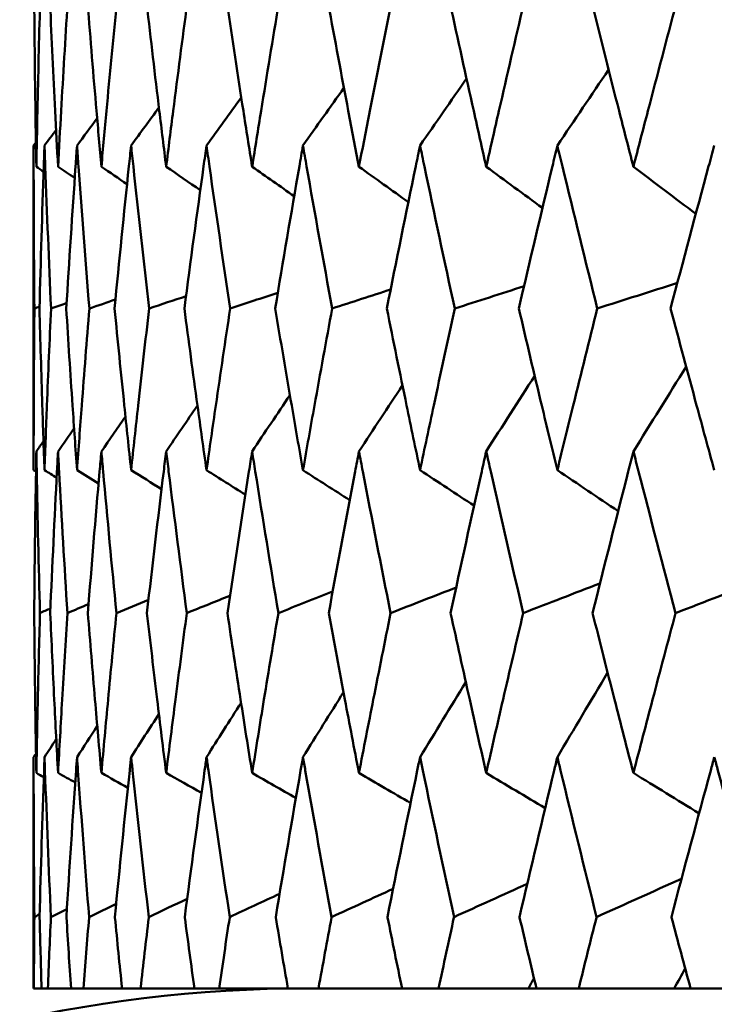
# Model space of a CAD drawing. Header units: millimetres. Extents: x 123 to 2417, y 726 to 3130.
# Tile 203 of 244: x 1405.99 to 1408.51, y 950.26 to 953.83. Entities that reach past the tile are written whole.
import ezdxf

# ---------------------------------------------------------------- set-up
doc = ezdxf.new("R2010")
doc.units = ezdxf.units.MM
doc.header["$LTSCALE"] = 12
doc.layers.add('Widoczne (ISO)', color=7, linetype='Continuous', lineweight=50)

msp = doc.modelspace()

# ---------------------------------------------------------------- linework, layer by layer
at = {"layer": 'Widoczne (ISO)'}
for p, q in [((1406.0385, 952.1962), (1406.0385, 953.376)), ((1406.0385, 950.3133), (1406.0385, 951.1536)), ((1406.0385, 950.3133), (1406.0393, 950.3133)), ((1406.0675, 950.3133), (1406.0393, 950.3133)), ((1406.0675, 950.3133), (1406.0901, 950.3133)), ((1406.1744, 950.3133), (1406.0901, 950.3133)), ((1406.1744, 950.3133), (1406.2196, 950.3133)), ((1406.3598, 950.3133), (1406.2196, 950.3133)), ((1406.3598, 950.3133), (1406.4274, 950.3133)), ((1406.6228, 950.3133), (1406.4274, 950.3133)), ((1406.6228, 950.3133), (1406.7125, 950.3133)), ((1406.9625, 950.3133), (1406.7125, 950.3133)), ((1406.9625, 950.3133), (1407.0739, 950.3133)), ((1407.3774, 950.3133), (1407.0739, 950.3133)), ((1407.3774, 950.3133), (1407.5101, 950.3133)), ((1407.8363, 950.3133), (1407.5101, 950.3133)), ((1407.866, 950.3133), (1407.8363, 950.3133)), ((1407.866, 950.3133), (1408.0195, 950.3133)), ((1408.3668, 950.3133), (1408.0195, 950.3133)), ((1408.4262, 950.3133), (1408.3668, 950.3133)), ((1408.4262, 950.3133), (1408.6, 950.3133))]:
    msp.add_line(p, q, dxfattribs=at)
msp.add_circle((1426.0385, 990.3133), 50, dxfattribs=at)
msp.add_arc((1407.0385, 945.3133), 5, 90, 144.4561, dxfattribs=at)
for points, knots in [([(1406.0407, 953.8912), (1406.0417, 953.7614), (1406.0432, 953.6317), (1406.0461, 953.4344), (1406.0472, 953.3667), (1406.0484, 953.299)], [0.01681985, 0.01681985, 0.01681985, 0.01681985, 0.06159108, 0.06159108, 0.08495433, 0.08495433, 0.08495433, 0.08495433]), ([(1406.0484, 953.299), (1406.0496, 953.3667), (1406.0509, 953.4343), (1406.0551, 953.6317), (1406.0583, 953.7614), (1406.0618, 953.8912)], [0.03825175, 0.03825175, 0.03825175, 0.03825175, 0.06160817, 0.06160817, 0.10638617, 0.10638617, 0.10638617, 0.10638617]), ([(1406.0984, 953.8912), (1406.1041, 953.7614), (1406.1102, 953.6317), (1406.1202, 953.4344), (1406.1237, 953.3667), (1406.1273, 953.299)], [0.01681985, 0.01681985, 0.01681985, 0.01681985, 0.06159108, 0.06159108, 0.08495433, 0.08495433, 0.08495433, 0.08495433]), ([(1406.1273, 953.299), (1406.1309, 953.3667), (1406.1347, 953.4343), (1406.1459, 953.6317), (1406.1537, 953.7614), (1406.1618, 953.8912)], [0.03825175, 0.03825175, 0.03825175, 0.03825175, 0.06160817, 0.06160817, 0.10638617, 0.10638617, 0.10638617, 0.10638617]), ([(1406.2349, 953.8912), (1406.2452, 953.7614), (1406.2559, 953.6317), (1406.2728, 953.4344), (1406.2787, 953.3667), (1406.2848, 953.299)], [0.01681985, 0.01681985, 0.01681985, 0.01681985, 0.06159108, 0.06159108, 0.08495433, 0.08495433, 0.08495433, 0.08495433]), ([(1406.2848, 953.299), (1406.2908, 953.3667), (1406.2969, 953.4343), (1406.3151, 953.6317), (1406.3275, 953.7614), (1406.3403, 953.8912)], [0.03825175, 0.03825175, 0.03825175, 0.03825175, 0.06160817, 0.06160817, 0.10638617, 0.10638617, 0.10638617, 0.10638617]), ([(1406.4495, 953.8912), (1406.4643, 953.7614), (1406.4796, 953.6317), (1406.5035, 953.4344), (1406.5118, 953.3667), (1406.5202, 953.299)], [0.01681985, 0.01681985, 0.01681985, 0.01681985, 0.06159108, 0.06159108, 0.08495433, 0.08495433, 0.08495433, 0.08495433]), ([(1406.5202, 953.299), (1406.5286, 953.3667), (1406.5371, 953.4343), (1406.5623, 953.6317), (1406.5792, 953.7614), (1406.5965, 953.8912)], [0.03825175, 0.03825175, 0.03825175, 0.03825175, 0.06160817, 0.06160817, 0.10638617, 0.10638617, 0.10638617, 0.10638617]), ([(1406.7414, 953.8912), (1406.7608, 953.7614), (1406.7805, 953.6317), (1406.8113, 953.4344), (1406.8219, 953.3667), (1406.8327, 953.299)], [0.01681985, 0.01681985, 0.01681985, 0.01681985, 0.06159108, 0.06159108, 0.08495433, 0.08495433, 0.08495433, 0.08495433]), ([(1406.8327, 953.299), (1406.8434, 953.3667), (1406.8543, 953.4343), (1406.8862, 953.6317), (1406.9076, 953.7614), (1406.9294, 953.8912)], [0.03825175, 0.03825175, 0.03825175, 0.03825175, 0.06160817, 0.06160817, 0.10638617, 0.10638617, 0.10638617, 0.10638617]), ([(1407.1094, 953.8912), (1407.1333, 953.7614), (1407.1575, 953.6317), (1407.1949, 953.4344), (1407.2079, 953.3667), (1407.2209, 953.299)], [0.01681985, 0.01681985, 0.01681985, 0.01681985, 0.06159108, 0.06159108, 0.08495433, 0.08495433, 0.08495433, 0.08495433]), ([(1407.2209, 953.299), (1407.234, 953.3667), (1407.2471, 953.4343), (1407.2858, 953.6317), (1407.3116, 953.7614), (1407.3377, 953.8912)], [0.03825175, 0.03825175, 0.03825175, 0.03825175, 0.06160817, 0.06160817, 0.10638617, 0.10638617, 0.10638617, 0.10638617]), ([(1407.5522, 953.8912), (1407.5804, 953.7614), (1407.6089, 953.6317), (1407.6529, 953.4344), (1407.6681, 953.3667), (1407.6834, 953.299)], [0.01681985, 0.01681985, 0.01681985, 0.01681985, 0.06159108, 0.06159108, 0.08495433, 0.08495433, 0.08495433, 0.08495433]), ([(1407.6834, 953.299), (1407.6987, 953.3667), (1407.7141, 953.4343), (1407.7594, 953.6317), (1407.7894, 953.7614), (1407.8199, 953.8912)], [0.03825175, 0.03825175, 0.03825175, 0.03825175, 0.06160817, 0.06160817, 0.10638617, 0.10638617, 0.10638617, 0.10638617]), ([(1408.0679, 953.8912), (1408.1003, 953.7614), (1408.1331, 953.6317), (1408.1835, 953.4344), (1408.2009, 953.3667), (1408.2184, 953.299)], [0.01681985, 0.01681985, 0.01681985, 0.01681985, 0.06159108, 0.06159108, 0.08495433, 0.08495433, 0.08495433, 0.08495433]), ([(1408.2184, 953.299), (1408.2359, 953.3667), (1408.2535, 953.4343), (1408.3051, 953.6317), (1408.3393, 953.7614), (1408.3739, 953.8912)], [0.03825175, 0.03825175, 0.03825175, 0.03825175, 0.06160817, 0.06160817, 0.10638617, 0.10638617, 0.10638617, 0.10638617]), ([(1406.0413, 952.7837), (1406.0397, 952.9559), (1406.0388, 953.1281), (1406.0385, 953.3255), (1406.0385, 953.3508), (1406.0385, 953.376)], [0.02530969, 0.02530969, 0.02530969, 0.02530969, 0.08465152, 0.08465152, 0.09334823, 0.09334823, 0.09334823, 0.09334823]), ([(1406.078, 953.376), (1406.0771, 953.3508), (1406.0762, 953.3257), (1406.0695, 953.1282), (1406.0643, 952.956), (1406.0598, 952.7837)], [0.07597559, 0.07597559, 0.07597559, 0.07597559, 0.08464777, 0.08464777, 0.14401425, 0.14401425, 0.14401425, 0.14401425]), ([(1406.1018, 952.7837), (1406.0941, 952.9559), (1406.0871, 953.1281), (1406.0798, 953.3255), (1406.0789, 953.3508), (1406.078, 953.376)], [0.02530969, 0.02530969, 0.02530969, 0.02530969, 0.08465152, 0.08465152, 0.09334823, 0.09334823, 0.09334823, 0.09334823]), ([(1406.1962, 953.376), (1406.1945, 953.3508), (1406.1927, 953.3257), (1406.1789, 953.1282), (1406.1676, 952.956), (1406.1571, 952.7837)], [0.07597559, 0.07597559, 0.07597559, 0.07597559, 0.08464777, 0.08464777, 0.14401425, 0.14401425, 0.14401425, 0.14401425]), ([(1406.241, 952.7837), (1406.2272, 952.9559), (1406.2141, 953.1281), (1406.1998, 953.3255), (1406.198, 953.3508), (1406.1962, 953.376)], [0.02530969, 0.02530969, 0.02530969, 0.02530969, 0.08465152, 0.08465152, 0.09334823, 0.09334823, 0.09334823, 0.09334823]), ([(1406.3928, 953.376), (1406.3901, 953.3508), (1406.3875, 953.3257), (1406.3668, 953.1282), (1406.3494, 952.956), (1406.3328, 952.7837)], [0.07597559, 0.07597559, 0.07597559, 0.07597559, 0.08464777, 0.08464777, 0.14401425, 0.14401425, 0.14401425, 0.14401425]), ([(1406.4583, 952.7837), (1406.4384, 952.9559), (1406.4193, 953.1281), (1406.3982, 953.3255), (1406.3955, 953.3508), (1406.3928, 953.376)], [0.02530969, 0.02530969, 0.02530969, 0.02530969, 0.08465152, 0.08465152, 0.09334823, 0.09334823, 0.09334823, 0.09334823]), ([(1406.6669, 953.376), (1406.6633, 953.3508), (1406.6598, 953.3257), (1406.6323, 953.1282), (1406.609, 952.956), (1406.5863, 952.7837)], [0.07597559, 0.07597559, 0.07597559, 0.07597559, 0.08464777, 0.08464777, 0.14401425, 0.14401425, 0.14401425, 0.14401425]), ([(1406.7529, 952.7837), (1406.7271, 952.9559), (1406.702, 953.1281), (1406.674, 953.3255), (1406.6704, 953.3508), (1406.6669, 953.376)], [0.02530969, 0.02530969, 0.02530969, 0.02530969, 0.08465152, 0.08465152, 0.09334823, 0.09334823, 0.09334823, 0.09334823]), ([(1407.0174, 953.376), (1407.013, 953.3508), (1407.0086, 953.3257), (1406.9744, 953.1282), (1406.9451, 952.956), (1406.9166, 952.7837)], [0.07597559, 0.07597559, 0.07597559, 0.07597559, 0.08464777, 0.08464777, 0.14401425, 0.14401425, 0.14401425, 0.14401425]), ([(1407.1235, 952.7837), (1407.0919, 952.9559), (1407.061, 953.1281), (1407.0262, 953.3255), (1407.0218, 953.3508), (1407.0174, 953.376)], [0.02530969, 0.02530969, 0.02530969, 0.02530969, 0.08465152, 0.08465152, 0.09334823, 0.09334823, 0.09334823, 0.09334823]), ([(1407.443, 953.376), (1407.4378, 953.3508), (1407.4325, 953.3257), (1407.3917, 953.1282), (1407.3567, 952.956), (1407.3224, 952.7837)], [0.07597559, 0.07597559, 0.07597559, 0.07597559, 0.08464777, 0.08464777, 0.14401425, 0.14401425, 0.14401425, 0.14401425]), ([(1407.5689, 952.7837), (1407.5315, 952.9559), (1407.4948, 953.1281), (1407.4535, 953.3255), (1407.4483, 953.3508), (1407.443, 953.376)], [0.02530969, 0.02530969, 0.02530969, 0.02530969, 0.08465152, 0.08465152, 0.09334823, 0.09334823, 0.09334823, 0.09334823]), ([(1407.942, 953.376), (1407.9359, 953.3508), (1407.9299, 953.3257), (1407.8826, 953.1282), (1407.842, 952.956), (1407.802, 952.7837)], [0.07597559, 0.07597559, 0.07597559, 0.07597559, 0.08464777, 0.08464777, 0.14401425, 0.14401425, 0.14401425, 0.14401425]), ([(1408.0871, 952.7837), (1408.0442, 952.9559), (1408.0019, 953.1281), (1407.9542, 953.3255), (1407.9481, 953.3508), (1407.942, 953.376)], [0.02530969, 0.02530969, 0.02530969, 0.02530969, 0.08465152, 0.08465152, 0.09334823, 0.09334823, 0.09334823, 0.09334823]), ([(1408.5124, 953.376), (1408.5055, 953.3508), (1408.4987, 953.3257), (1408.4451, 953.1282), (1408.399, 952.956), (1408.3536, 952.7837)], [0.07597559, 0.07597559, 0.07597559, 0.07597559, 0.08464777, 0.08464777, 0.14401425, 0.14401425, 0.14401425, 0.14401425]), ([(1406.0385, 952.1962), (1406.0385, 952.2747), (1406.0387, 952.3531), (1406.0394, 952.549), (1406.0402, 952.6663), (1406.0413, 952.7837)], [0.03448054, 0.03448054, 0.03448054, 0.03448054, 0.06157222, 0.06157222, 0.10209717, 0.10209717, 0.10209717, 0.10209717]), ([(1406.0598, 952.7837), (1406.0629, 952.6663), (1406.0663, 952.549), (1406.0725, 952.3532), (1406.0752, 952.2747), (1406.078, 952.1962)], [0.02104899, 0.02104899, 0.02104899, 0.02104899, 0.0615671, 0.0615671, 0.08866561, 0.08866561, 0.08866561, 0.08866561]), ([(1406.078, 952.1962), (1406.0808, 952.2747), (1406.0838, 952.3531), (1406.0915, 952.549), (1406.0965, 952.6663), (1406.1018, 952.7837)], [0.03448054, 0.03448054, 0.03448054, 0.03448054, 0.06157222, 0.06157222, 0.10209717, 0.10209717, 0.10209717, 0.10209717]), ([(1406.1571, 952.7837), (1406.1643, 952.6663), (1406.1719, 952.549), (1406.1852, 952.3532), (1406.1906, 952.2747), (1406.1962, 952.1962)], [0.02104899, 0.02104899, 0.02104899, 0.02104899, 0.0615671, 0.0615671, 0.08866561, 0.08866561, 0.08866561, 0.08866561]), ([(1406.1962, 952.1962), (1406.2018, 952.2747), (1406.2076, 952.3531), (1406.2223, 952.549), (1406.2315, 952.6663), (1406.241, 952.7837)], [0.03448054, 0.03448054, 0.03448054, 0.03448054, 0.06157222, 0.06157222, 0.10209717, 0.10209717, 0.10209717, 0.10209717]), ([(1406.3328, 952.7837), (1406.3442, 952.6663), (1406.356, 952.549), (1406.3762, 952.3532), (1406.3844, 952.2747), (1406.3928, 952.1962)], [0.02104899, 0.02104899, 0.02104899, 0.02104899, 0.0615671, 0.0615671, 0.08866561, 0.08866561, 0.08866561, 0.08866561]), ([(1406.3928, 952.1962), (1406.4012, 952.2747), (1406.4097, 952.3531), (1406.4314, 952.549), (1406.4447, 952.6663), (1406.4583, 952.7837)], [0.03448054, 0.03448054, 0.03448054, 0.03448054, 0.06157222, 0.06157222, 0.10209717, 0.10209717, 0.10209717, 0.10209717]), ([(1406.5863, 952.7837), (1406.6019, 952.6663), (1406.6177, 952.549), (1406.6448, 952.3532), (1406.6557, 952.2747), (1406.6669, 952.1962)], [0.02104899, 0.02104899, 0.02104899, 0.02104899, 0.0615671, 0.0615671, 0.08866561, 0.08866561, 0.08866561, 0.08866561]), ([(1406.6669, 952.1962), (1406.678, 952.2747), (1406.6893, 952.3531), (1406.7178, 952.549), (1406.7351, 952.6663), (1406.7529, 952.7837)], [0.03448054, 0.03448054, 0.03448054, 0.03448054, 0.06157222, 0.06157222, 0.10209717, 0.10209717, 0.10209717, 0.10209717]), ([(1406.9166, 952.7837), (1406.9362, 952.6663), (1406.9561, 952.549), (1406.9899, 952.3532), (1407.0036, 952.2747), (1407.0174, 952.1962)], [0.02104899, 0.02104899, 0.02104899, 0.02104899, 0.0615671, 0.0615671, 0.08866561, 0.08866561, 0.08866561, 0.08866561]), ([(1407.0174, 952.1962), (1407.0312, 952.2747), (1407.0452, 952.3531), (1407.0804, 952.549), (1407.1018, 952.6663), (1407.1235, 952.7837)], [0.03448054, 0.03448054, 0.03448054, 0.03448054, 0.06157222, 0.06157222, 0.10209717, 0.10209717, 0.10209717, 0.10209717]), ([(1407.3224, 952.7837), (1407.3459, 952.6663), (1407.3698, 952.549), (1407.4102, 952.3532), (1407.4265, 952.2747), (1407.443, 952.1962)], [0.02104899, 0.02104899, 0.02104899, 0.02104899, 0.0615671, 0.0615671, 0.08866561, 0.08866561, 0.08866561, 0.08866561]), ([(1407.443, 952.1962), (1407.4595, 952.2747), (1407.4761, 952.3531), (1407.5179, 952.549), (1407.5432, 952.6663), (1407.5689, 952.7837)], [0.03448054, 0.03448054, 0.03448054, 0.03448054, 0.06157222, 0.06157222, 0.10209717, 0.10209717, 0.10209717, 0.10209717]), ([(1407.802, 952.7837), (1407.8294, 952.6663), (1407.8572, 952.549), (1407.904, 952.3532), (1407.9229, 952.2747), (1407.942, 952.1962)], [0.02104899, 0.02104899, 0.02104899, 0.02104899, 0.0615671, 0.0615671, 0.08866561, 0.08866561, 0.08866561, 0.08866561]), ([(1407.942, 952.1962), (1407.961, 952.2747), (1407.9802, 952.3531), (1408.0284, 952.549), (1408.0576, 952.6663), (1408.0871, 952.7837)], [0.03448054, 0.03448054, 0.03448054, 0.03448054, 0.06157222, 0.06157222, 0.10209717, 0.10209717, 0.10209717, 0.10209717]), ([(1408.3536, 952.7837), (1408.3848, 952.6663), (1408.4163, 952.549), (1408.4694, 952.3532), (1408.4908, 952.2747), (1408.5124, 952.1962)], [0.02104899, 0.02104899, 0.02104899, 0.02104899, 0.0615671, 0.0615671, 0.08866561, 0.08866561, 0.08866561, 0.08866561]), ([(1406.0484, 952.2646), (1406.048, 952.2404), (1406.0476, 952.2162), (1406.0443, 952.0204), (1406.0422, 951.8488), (1406.0407, 951.6772)], [0.0806421, 0.0806421, 0.0806421, 0.0806421, 0.08897282, 0.08897282, 0.14811965, 0.14811965, 0.14811965, 0.14811965]), ([(1406.0616, 951.6772), (1406.0569, 951.8487), (1406.053, 952.0202), (1406.0493, 952.216), (1406.0488, 952.2403), (1406.0484, 952.2646)], [0.02983351, 0.02983351, 0.02983351, 0.02983351, 0.0889495, 0.0889495, 0.09731113, 0.09731113, 0.09731113, 0.09731113]), ([(1406.1273, 952.2646), (1406.126, 952.2404), (1406.1247, 952.2162), (1406.1145, 952.0204), (1406.1063, 951.8488), (1406.0988, 951.6772)], [0.0806421, 0.0806421, 0.0806421, 0.0806421, 0.08897282, 0.08897282, 0.14811965, 0.14811965, 0.14811965, 0.14811965]), ([(1406.1613, 951.6772), (1406.1506, 951.8487), (1406.1405, 952.0202), (1406.1299, 952.216), (1406.1286, 952.2403), (1406.1273, 952.2646)], [0.02983351, 0.02983351, 0.02983351, 0.02983351, 0.0889495, 0.0889495, 0.09731113, 0.09731113, 0.09731113, 0.09731113]), ([(1406.2848, 952.2646), (1406.2826, 952.2404), (1406.2805, 952.2162), (1406.2634, 952.0204), (1406.2491, 951.8488), (1406.2355, 951.6772)], [0.0806421, 0.0806421, 0.0806421, 0.0806421, 0.08897282, 0.08897282, 0.14811965, 0.14811965, 0.14811965, 0.14811965]), ([(1406.3394, 951.6772), (1406.3227, 951.8487), (1406.3066, 952.0202), (1406.2891, 952.216), (1406.2869, 952.2403), (1406.2848, 952.2646)], [0.02983351, 0.02983351, 0.02983351, 0.02983351, 0.0889495, 0.0889495, 0.09731113, 0.09731113, 0.09731113, 0.09731113]), ([(1406.5202, 952.2646), (1406.5172, 952.2404), (1406.5143, 952.2162), (1406.4903, 952.0204), (1406.47, 951.8488), (1406.4504, 951.6772)], [0.0806421, 0.0806421, 0.0806421, 0.0806421, 0.08897282, 0.08897282, 0.14811965, 0.14811965, 0.14811965, 0.14811965]), ([(1406.5953, 951.6772), (1406.5726, 951.8487), (1406.5506, 952.0202), (1406.5262, 952.216), (1406.5232, 952.2403), (1406.5202, 952.2646)], [0.02983351, 0.02983351, 0.02983351, 0.02983351, 0.0889495, 0.0889495, 0.09731113, 0.09731113, 0.09731113, 0.09731113]), ([(1406.8327, 952.2646), (1406.8288, 952.2404), (1406.825, 952.2162), (1406.7944, 952.0204), (1406.7682, 951.8488), (1406.7427, 951.6772)], [0.0806421, 0.0806421, 0.0806421, 0.0806421, 0.08897282, 0.08897282, 0.14811965, 0.14811965, 0.14811965, 0.14811965]), ([(1406.928, 951.6772), (1406.8994, 951.8487), (1406.8714, 952.0202), (1406.8403, 952.216), (1406.8365, 952.2403), (1406.8327, 952.2646)], [0.02983351, 0.02983351, 0.02983351, 0.02983351, 0.0889495, 0.0889495, 0.09731113, 0.09731113, 0.09731113, 0.09731113]), ([(1407.2209, 952.2646), (1407.2163, 952.2404), (1407.2117, 952.2162), (1407.1744, 952.0204), (1407.1424, 951.8488), (1407.111, 951.6772)], [0.0806421, 0.0806421, 0.0806421, 0.0806421, 0.08897282, 0.08897282, 0.14811965, 0.14811965, 0.14811965, 0.14811965]), ([(1407.336, 951.6772), (1407.3016, 951.8487), (1407.2679, 952.0202), (1407.2302, 952.216), (1407.2256, 952.2403), (1407.2209, 952.2646)], [0.02983351, 0.02983351, 0.02983351, 0.02983351, 0.0889495, 0.0889495, 0.09731113, 0.09731113, 0.09731113, 0.09731113]), ([(1407.6834, 952.2646), (1407.678, 952.2404), (1407.6726, 952.2162), (1407.6288, 952.0204), (1407.5911, 951.8488), (1407.5541, 951.6772)], [0.0806421, 0.0806421, 0.0806421, 0.0806421, 0.08897282, 0.08897282, 0.14811965, 0.14811965, 0.14811965, 0.14811965]), ([(1407.8179, 951.6772), (1407.7779, 951.8487), (1407.7385, 952.0202), (1407.6944, 952.216), (1407.6889, 952.2403), (1407.6834, 952.2646)], [0.02983351, 0.02983351, 0.02983351, 0.02983351, 0.0889495, 0.0889495, 0.09731113, 0.09731113, 0.09731113, 0.09731113]), ([(1408.2184, 952.2646), (1408.2122, 952.2404), (1408.206, 952.2162), (1408.156, 952.0204), (1408.1127, 951.8488), (1408.0701, 951.6772)], [0.0806421, 0.0806421, 0.0806421, 0.0806421, 0.08897282, 0.08897282, 0.14811965, 0.14811965, 0.14811965, 0.14811965]), ([(1408.3716, 951.6772), (1408.3262, 951.8487), (1408.2813, 952.0202), (1408.2309, 952.216), (1408.2246, 952.2403), (1408.2184, 952.2646)], [0.02983351, 0.02983351, 0.02983351, 0.02983351, 0.0889495, 0.0889495, 0.09731113, 0.09731113, 0.09731113, 0.09731113]), ([(1406.0407, 951.6772), (1406.0416, 951.5723), (1406.0428, 951.4675), (1406.0454, 951.2737), (1406.0468, 951.1848), (1406.0484, 951.0959)], [0.02528165, 0.02528165, 0.02528165, 0.02528165, 0.06150593, 0.06150593, 0.09223152, 0.09223152, 0.09223152, 0.09223152]), ([(1406.0484, 951.0959), (1406.05, 951.1848), (1406.0518, 951.2737), (1406.0561, 951.4674), (1406.0587, 951.5723), (1406.0616, 951.6772)], [0.03078053, 0.03078053, 0.03078053, 0.03078053, 0.06149921, 0.06149921, 0.09773041, 0.09773041, 0.09773041, 0.09773041]), ([(1406.0988, 951.6772), (1406.1034, 951.5723), (1406.1083, 951.4675), (1406.1179, 951.2737), (1406.1225, 951.1848), (1406.1273, 951.0959)], [0.02528165, 0.02528165, 0.02528165, 0.02528165, 0.06150593, 0.06150593, 0.09223152, 0.09223152, 0.09223152, 0.09223152]), ([(1406.1273, 951.0959), (1406.1321, 951.1848), (1406.1371, 951.2737), (1406.1483, 951.4674), (1406.1547, 951.5723), (1406.1613, 951.6772)], [0.03078053, 0.03078053, 0.03078053, 0.03078053, 0.06149921, 0.06149921, 0.09773041, 0.09773041, 0.09773041, 0.09773041]), ([(1406.2355, 951.6772), (1406.2439, 951.5723), (1406.2526, 951.4675), (1406.2691, 951.2737), (1406.2768, 951.1848), (1406.2848, 951.0959)], [0.02528165, 0.02528165, 0.02528165, 0.02528165, 0.06150593, 0.06150593, 0.09223152, 0.09223152, 0.09223152, 0.09223152]), ([(1406.2848, 951.0959), (1406.2927, 951.1848), (1406.3009, 951.2737), (1406.319, 951.4674), (1406.3291, 951.5723), (1406.3394, 951.6772)], [0.03078053, 0.03078053, 0.03078053, 0.03078053, 0.06149921, 0.06149921, 0.09773041, 0.09773041, 0.09773041, 0.09773041]), ([(1406.4504, 951.6772), (1406.4625, 951.5723), (1406.4749, 951.4675), (1406.4982, 951.2737), (1406.5091, 951.1848), (1406.5202, 951.0959)], [0.02528165, 0.02528165, 0.02528165, 0.02528165, 0.06150593, 0.06150593, 0.09223152, 0.09223152, 0.09223152, 0.09223152]), ([(1406.5202, 951.0959), (1406.5313, 951.1848), (1406.5426, 951.2737), (1406.5675, 951.4674), (1406.5813, 951.5723), (1406.5953, 951.6772)], [0.03078053, 0.03078053, 0.03078053, 0.03078053, 0.06149921, 0.06149921, 0.09773041, 0.09773041, 0.09773041, 0.09773041]), ([(1406.7427, 951.6772), (1406.7584, 951.5723), (1406.7744, 951.4675), (1406.8045, 951.2737), (1406.8185, 951.1848), (1406.8327, 951.0959)], [0.02528165, 0.02528165, 0.02528165, 0.02528165, 0.06150593, 0.06150593, 0.09223152, 0.09223152, 0.09223152, 0.09223152]), ([(1406.8327, 951.0959), (1406.8468, 951.1848), (1406.8612, 951.2737), (1406.8929, 951.4674), (1406.9103, 951.5723), (1406.928, 951.6772)], [0.03078053, 0.03078053, 0.03078053, 0.03078053, 0.06149921, 0.06149921, 0.09773041, 0.09773041, 0.09773041, 0.09773041]), ([(1407.111, 951.6772), (1407.1304, 951.5723), (1407.15, 951.4675), (1407.1867, 951.2737), (1407.2037, 951.1848), (1407.2209, 951.0959)], [0.02528165, 0.02528165, 0.02528165, 0.02528165, 0.06150593, 0.06150593, 0.09223152, 0.09223152, 0.09223152, 0.09223152]), ([(1407.2209, 951.0959), (1407.2381, 951.1848), (1407.2555, 951.2737), (1407.2938, 951.4674), (1407.3148, 951.5723), (1407.336, 951.6772)], [0.03078053, 0.03078053, 0.03078053, 0.03078053, 0.06149921, 0.06149921, 0.09773041, 0.09773041, 0.09773041, 0.09773041]), ([(1407.5541, 951.6772), (1407.5769, 951.5723), (1407.6001, 951.4675), (1407.6432, 951.2737), (1407.6633, 951.1848), (1407.6834, 951.0959)], [0.02528165, 0.02528165, 0.02528165, 0.02528165, 0.06150593, 0.06150593, 0.09223152, 0.09223152, 0.09223152, 0.09223152]), ([(1407.6834, 951.0959), (1407.7036, 951.1848), (1407.724, 951.2737), (1407.7687, 951.4674), (1407.7932, 951.5723), (1407.8179, 951.6772)], [0.03078053, 0.03078053, 0.03078053, 0.03078053, 0.06149921, 0.06149921, 0.09773041, 0.09773041, 0.09773041, 0.09773041]), ([(1408.0701, 951.6772), (1408.0964, 951.5723), (1408.1229, 951.4675), (1408.1724, 951.2737), (1408.1953, 951.1848), (1408.2184, 951.0959)], [0.02528165, 0.02528165, 0.02528165, 0.02528165, 0.06150593, 0.06150593, 0.09223152, 0.09223152, 0.09223152, 0.09223152]), ([(1408.2184, 951.0959), (1408.2415, 951.1848), (1408.2647, 951.2737), (1408.3157, 951.4674), (1408.3436, 951.5723), (1408.3716, 951.6772)], [0.03078053, 0.03078053, 0.03078053, 0.03078053, 0.06149921, 0.06149921, 0.09773041, 0.09773041, 0.09773041, 0.09773041]), ([(1406.0412, 950.5725), (1406.0396, 950.7498), (1406.0387, 950.9272), (1406.0385, 951.1209), (1406.0385, 951.1372), (1406.0385, 951.1536)], [0.0297954, 0.0297954, 0.0297954, 0.0297954, 0.09092493, 0.09092493, 0.09655955, 0.09655955, 0.09655955, 0.09655955]), ([(1406.078, 951.1536), (1406.0774, 951.1373), (1406.0769, 951.1211), (1406.0701, 950.9274), (1406.0647, 950.75), (1406.06, 950.5725)], [0.0853813, 0.0853813, 0.0853813, 0.0853813, 0.09097809, 0.09097809, 0.15214536, 0.15214536, 0.15214536, 0.15214536]), ([(1406.1013, 950.5725), (1406.0934, 950.7498), (1406.0862, 950.9272), (1406.0792, 951.1209), (1406.0786, 951.1372), (1406.078, 951.1536)], [0.0297954, 0.0297954, 0.0297954, 0.0297954, 0.09092493, 0.09092493, 0.09655955, 0.09655955, 0.09655955, 0.09655955]), ([(1406.1962, 951.1536), (1406.1951, 951.1373), (1406.1939, 951.1211), (1406.1804, 950.9274), (1406.1687, 950.75), (1406.1577, 950.5725)], [0.0853813, 0.0853813, 0.0853813, 0.0853813, 0.09097809, 0.09097809, 0.15214536, 0.15214536, 0.15214536, 0.15214536]), ([(1406.2401, 950.5725), (1406.2259, 950.7498), (1406.2125, 950.9272), (1406.1986, 951.1209), (1406.1974, 951.1372), (1406.1962, 951.1536)], [0.0297954, 0.0297954, 0.0297954, 0.0297954, 0.09092493, 0.09092493, 0.09655955, 0.09655955, 0.09655955, 0.09655955]), ([(1406.3928, 951.1536), (1406.3911, 951.1373), (1406.3894, 951.1211), (1406.369, 950.9274), (1406.351, 950.75), (1406.3338, 950.5725)], [0.0853813, 0.0853813, 0.0853813, 0.0853813, 0.09097809, 0.09097809, 0.15214536, 0.15214536, 0.15214536, 0.15214536]), ([(1406.4571, 950.5725), (1406.4366, 950.7498), (1406.4169, 950.9272), (1406.3963, 951.1209), (1406.3945, 951.1372), (1406.3928, 951.1536)], [0.0297954, 0.0297954, 0.0297954, 0.0297954, 0.09092493, 0.09092493, 0.09655955, 0.09655955, 0.09655955, 0.09655955]), ([(1406.6669, 951.1536), (1406.6646, 951.1373), (1406.6623, 951.1211), (1406.6352, 950.9274), (1406.6111, 950.75), (1406.5877, 950.5725)], [0.0853813, 0.0853813, 0.0853813, 0.0853813, 0.09097809, 0.09097809, 0.15214536, 0.15214536, 0.15214536, 0.15214536]), ([(1406.7513, 950.5725), (1406.7247, 950.7498), (1406.6989, 950.9272), (1406.6715, 951.1209), (1406.6692, 951.1372), (1406.6669, 951.1536)], [0.0297954, 0.0297954, 0.0297954, 0.0297954, 0.09092493, 0.09092493, 0.09655955, 0.09655955, 0.09655955, 0.09655955]), ([(1407.0174, 951.1536), (1407.0146, 951.1373), (1407.0117, 951.1211), (1406.978, 950.9274), (1406.9478, 950.75), (1406.9184, 950.5725)], [0.0853813, 0.0853813, 0.0853813, 0.0853813, 0.09097809, 0.09097809, 0.15214536, 0.15214536, 0.15214536, 0.15214536]), ([(1407.1216, 950.5725), (1407.089, 950.7498), (1407.0571, 950.9272), (1407.0231, 951.1209), (1407.0203, 951.1372), (1407.0174, 951.1536)], [0.0297954, 0.0297954, 0.0297954, 0.0297954, 0.09092493, 0.09092493, 0.09655955, 0.09655955, 0.09655955, 0.09655955]), ([(1407.443, 951.1536), (1407.4396, 951.1373), (1407.4362, 951.1211), (1407.396, 950.9274), (1407.3599, 950.75), (1407.3245, 950.5725)], [0.0853813, 0.0853813, 0.0853813, 0.0853813, 0.09097809, 0.09097809, 0.15214536, 0.15214536, 0.15214536, 0.15214536]), ([(1407.5666, 950.5725), (1407.5281, 950.7498), (1407.4903, 950.9272), (1407.4498, 951.1209), (1407.4464, 951.1372), (1407.443, 951.1536)], [0.0297954, 0.0297954, 0.0297954, 0.0297954, 0.09092493, 0.09092493, 0.09655955, 0.09655955, 0.09655955, 0.09655955]), ([(1407.942, 951.1536), (1407.9381, 951.1373), (1407.9342, 951.1211), (1407.8876, 950.9274), (1407.8457, 950.75), (1407.8044, 950.5725)], [0.0853813, 0.0853813, 0.0853813, 0.0853813, 0.09097809, 0.09097809, 0.15214536, 0.15214536, 0.15214536, 0.15214536]), ([(1408.0845, 950.5725), (1408.0402, 950.7498), (1407.9967, 950.9272), (1407.9499, 951.1209), (1407.9459, 951.1372), (1407.942, 951.1536)], [0.0297954, 0.0297954, 0.0297954, 0.0297954, 0.09092493, 0.09092493, 0.09655955, 0.09655955, 0.09655955, 0.09655955]), ([(1408.5124, 951.1536), (1408.508, 951.1373), (1408.5036, 951.1211), (1408.4509, 950.9274), (1408.4033, 950.75), (1408.3563, 950.5725)], [0.0853813, 0.0853813, 0.0853813, 0.0853813, 0.09097809, 0.09097809, 0.15214536, 0.15214536, 0.15214536, 0.15214536]), ([(1408.6732, 950.5725), (1408.6234, 950.7498), (1408.5742, 950.9272), (1408.5213, 951.1209), (1408.5169, 951.1372), (1408.5124, 951.1536)], [0.0297954, 0.0297954, 0.0297954, 0.0297954, 0.09092493, 0.09092493, 0.09655955, 0.09655955, 0.09655955, 0.09655955]), ([(1406.0393, 950.3133), (1406.0398, 950.3991), (1406.0404, 950.485), (1406.0412, 950.5715), (1406.0412, 950.572), (1406.0412, 950.5725)], [0, 0, 0, 0, 0.02969567, 0.02969567, 0.02988021, 0.02988021, 0.02988021, 0.02988021]), ([(1406.06, 950.5725), (1406.0601, 950.572), (1406.0601, 950.5715), (1406.0624, 950.485), (1406.0648, 950.3991), (1406.0675, 950.3133)], [0.02951568, 0.02951568, 0.02951568, 0.02951568, 0.02969929, 0.02969929, 0.05939589, 0.05939589, 0.05939589, 0.05939589]), ([(1406.0901, 950.3133), (1406.0937, 950.3991), (1406.0974, 950.485), (1406.1013, 950.5715), (1406.1013, 950.572), (1406.1013, 950.5725)], [0, 0, 0, 0, 0.02969567, 0.02969567, 0.02988021, 0.02988021, 0.02988021, 0.02988021]), ([(1406.1577, 950.5725), (1406.1577, 950.572), (1406.1578, 950.5715), (1406.1632, 950.485), (1406.1687, 950.3991), (1406.1744, 950.3133)], [0.02951568, 0.02951568, 0.02951568, 0.02951568, 0.02969929, 0.02969929, 0.05939589, 0.05939589, 0.05939589, 0.05939589]), ([(1406.2196, 950.3133), (1406.2263, 950.3991), (1406.233, 950.485), (1406.2401, 950.5715), (1406.2401, 950.572), (1406.2401, 950.5725)], [0, 0, 0, 0, 0.02969567, 0.02969567, 0.02988021, 0.02988021, 0.02988021, 0.02988021]), ([(1406.3338, 950.5725), (1406.3339, 950.572), (1406.3339, 950.5715), (1406.3424, 950.485), (1406.351, 950.3991), (1406.3598, 950.3133)], [0.02951568, 0.02951568, 0.02951568, 0.02951568, 0.02969929, 0.02969929, 0.05939589, 0.05939589, 0.05939589, 0.05939589]), ([(1406.4274, 950.3133), (1406.437, 950.3991), (1406.4469, 950.485), (1406.4569, 950.5715), (1406.457, 950.572), (1406.4571, 950.5725)], [0, 0, 0, 0, 0.02969567, 0.02969567, 0.02988021, 0.02988021, 0.02988021, 0.02988021]), ([(1406.5877, 950.5725), (1406.5878, 950.572), (1406.5879, 950.5715), (1406.5994, 950.485), (1406.611, 950.3991), (1406.6228, 950.3133)], [0.02951568, 0.02951568, 0.02951568, 0.02951568, 0.02969929, 0.02969929, 0.05939589, 0.05939589, 0.05939589, 0.05939589]), ([(1406.7125, 950.3133), (1406.7252, 950.3991), (1406.738, 950.485), (1406.7511, 950.5715), (1406.7512, 950.572), (1406.7513, 950.5725)], [0, 0, 0, 0, 0.02969567, 0.02969567, 0.02988021, 0.02988021, 0.02988021, 0.02988021]), ([(1406.9184, 950.5725), (1406.9184, 950.572), (1406.9185, 950.5715), (1406.9331, 950.485), (1406.9477, 950.3991), (1406.9625, 950.3133)], [0.02951568, 0.02951568, 0.02951568, 0.02951568, 0.02969929, 0.02969929, 0.05939589, 0.05939589, 0.05939589, 0.05939589]), ([(1407.0739, 950.3133), (1407.0895, 950.3991), (1407.1053, 950.485), (1407.1214, 950.5715), (1407.1215, 950.572), (1407.1216, 950.5725)], [0, 0, 0, 0, 0.02969567, 0.02969567, 0.02988021, 0.02988021, 0.02988021, 0.02988021]), ([(1407.3245, 950.5725), (1407.3246, 950.572), (1407.3247, 950.5715), (1407.3421, 950.485), (1407.3597, 950.3991), (1407.3774, 950.3133)], [0.02951568, 0.02951568, 0.02951568, 0.02951568, 0.02969929, 0.02969929, 0.05939589, 0.05939589, 0.05939589, 0.05939589]), ([(1407.5101, 950.3133), (1407.5287, 950.3991), (1407.5474, 950.485), (1407.5663, 950.5715), (1407.5665, 950.572), (1407.5666, 950.5725)], [0, 0, 0, 0, 0.02969567, 0.02969567, 0.02988021, 0.02988021, 0.02988021, 0.02988021]), ([(1407.8044, 950.5725), (1407.8045, 950.572), (1407.8047, 950.5715), (1407.825, 950.485), (1407.8454, 950.3991), (1407.866, 950.3133)], [0.02951568, 0.02951568, 0.02951568, 0.02951568, 0.02969929, 0.02969929, 0.05939589, 0.05939589, 0.05939589, 0.05939589]), ([(1408.0195, 950.3133), (1408.0409, 950.3991), (1408.0624, 950.485), (1408.0842, 950.5715), (1408.0843, 950.572), (1408.0845, 950.5725)], [0, 0, 0, 0, 0.02969567, 0.02969567, 0.02988021, 0.02988021, 0.02988021, 0.02988021]), ([(1408.3563, 950.5725), (1408.3565, 950.572), (1408.3566, 950.5715), (1408.3798, 950.485), (1408.4029, 950.3991), (1408.4262, 950.3133)], [0.02951568, 0.02951568, 0.02951568, 0.02951568, 0.02969929, 0.02969929, 0.05939589, 0.05939589, 0.05939589, 0.05939589])]:
    msp.add_open_spline(points, degree=3, knots=knots, dxfattribs=at)
for points in [[(1407.942, 953.376), (1408.0039, 953.4679), (1408.066, 953.5597), (1408.1282, 953.6515)], [(1407.443, 953.376), (1407.4992, 953.4571), (1407.5555, 953.5382), (1407.6118, 953.6191)], [(1407.0174, 953.376), (1407.067, 953.4459), (1407.1166, 953.5158), (1407.1663, 953.5857)], [(1406.6669, 953.376), (1406.7089, 953.4343), (1406.751, 953.4925), (1406.7932, 953.5507)], [(1406.3928, 953.376), (1406.4265, 953.422), (1406.4601, 953.468), (1406.4939, 953.5139)], [(1406.1962, 953.376), (1406.2206, 953.4089), (1406.245, 953.4419), (1406.2694, 953.4748)], [(1406.078, 953.376), (1406.0921, 953.3949), (1406.1062, 953.4139), (1406.1203, 953.4328)], [(1406.0385, 953.376), (1406.0413, 953.3797), (1406.0441, 953.3835), (1406.0469, 953.3872)], [(1406.0484, 953.299), (1406.0572, 953.2931), (1406.0659, 953.2872), (1406.0747, 953.2813)], [(1406.1273, 953.299), (1406.1475, 953.2853), (1406.1678, 953.2716), (1406.188, 953.2579)], [(1406.2848, 953.299), (1406.3159, 953.2778), (1406.3469, 953.2566), (1406.378, 953.2353)], [(1406.5202, 953.299), (1406.5615, 953.2704), (1406.6029, 953.2419), (1406.6442, 953.2134)], [(1406.8327, 953.299), (1406.8836, 953.2632), (1406.9345, 953.2275), (1406.9855, 953.1918)], [(1407.2209, 953.299), (1407.2808, 953.2561), (1407.3406, 953.2132), (1407.4005, 953.1704)], [(1407.6834, 953.299), (1407.7515, 953.249), (1407.8196, 953.199), (1407.8877, 953.149)], [(1408.2184, 953.299), (1408.294, 953.2418), (1408.3696, 953.1847), (1408.4452, 953.1276)], [(1407.8209, 952.8649), (1407.7369, 952.8378), (1407.6529, 952.8107), (1407.5689, 952.7837)], [(1408.3782, 952.8769), (1408.2812, 952.8458), (1408.1841, 952.8148), (1408.0871, 952.7837)], [(1406.5923, 952.8287), (1406.5476, 952.8137), (1406.5029, 952.7987), (1406.4583, 952.7837)], [(1406.9261, 952.8409), (1406.8684, 952.8218), (1406.8106, 952.8028), (1406.7529, 952.7837)], [(1407.3362, 952.8529), (1407.2653, 952.8298), (1407.1944, 952.8068), (1407.1235, 952.7837)], [(1406.1583, 952.8037), (1406.1395, 952.797), (1406.1206, 952.7903), (1406.1018, 952.7837)], [(1406.336, 952.8164), (1406.3043, 952.8055), (1406.2726, 952.7946), (1406.241, 952.7837)], [(1406.06, 952.7905), (1406.0537, 952.7882), (1406.0475, 952.786), (1406.0413, 952.7837)], [(1408.2184, 952.2646), (1408.2822, 952.3671), (1408.3461, 952.4696), (1408.4102, 952.5719)], [(1407.6834, 952.2646), (1407.7421, 952.3561), (1407.8008, 952.4475), (1407.8597, 952.5388)], [(1407.2209, 952.2646), (1407.2735, 952.3446), (1407.3262, 952.4247), (1407.379, 952.5046)], [(1406.8327, 952.2646), (1406.8784, 952.3327), (1406.9241, 952.4008), (1406.9699, 952.4689)], [(1406.5202, 952.2646), (1406.5581, 952.3202), (1406.596, 952.3757), (1406.634, 952.4313)], [(1406.2848, 952.2646), (1406.3139, 952.3068), (1406.3431, 952.3491), (1406.3723, 952.3913)], [(1406.1273, 952.2646), (1406.1467, 952.2925), (1406.1661, 952.3204), (1406.1856, 952.3483)], [(1406.0484, 952.2646), (1406.057, 952.2769), (1406.0657, 952.2893), (1406.0743, 952.3017)], [(1406.0385, 952.1962), (1406.0414, 952.1945), (1406.0443, 952.1927), (1406.0471, 952.191)], [(1406.078, 952.1962), (1406.0928, 952.1872), (1406.1075, 952.1782), (1406.1223, 952.1692)], [(1406.1962, 952.1962), (1406.2223, 952.1802), (1406.2485, 952.1641), (1406.2746, 952.1481)], [(1406.3928, 952.1962), (1406.4297, 952.1733), (1406.4666, 952.1504), (1406.5034, 952.1275)], [(1406.6669, 952.1962), (1406.7139, 952.1666), (1406.761, 952.1369), (1406.808, 952.1073)], [(1407.0174, 952.1962), (1407.074, 952.1599), (1407.1306, 952.1236), (1407.1872, 952.0873)], [(1407.443, 952.1962), (1407.5085, 952.1533), (1407.5739, 952.1103), (1407.6394, 952.0673)], [(1407.942, 952.1962), (1408.0156, 952.1466), (1408.0893, 952.0969), (1408.163, 952.0473)], [(1408.6915, 951.8001), (1408.5849, 951.7592), (1408.4783, 951.7182), (1408.3716, 951.6772)], [(1407.1253, 951.755), (1407.0595, 951.7291), (1406.9937, 951.7031), (1406.928, 951.6772)], [(1407.5742, 951.7699), (1407.4948, 951.739), (1407.4154, 951.7081), (1407.336, 951.6772)], [(1408.0969, 951.7849), (1408.0039, 951.749), (1407.9109, 951.7131), (1407.8179, 951.6772)], [(1406.4559, 951.7249), (1406.4171, 951.709), (1406.3783, 951.6931), (1406.3394, 951.6772)], [(1406.752, 951.74), (1406.6998, 951.7191), (1406.6476, 951.6981), (1406.5953, 951.6772)], [(1406.0995, 951.6936), (1406.0869, 951.6881), (1406.0742, 951.6827), (1406.0616, 951.6772)], [(1406.2381, 951.7095), (1406.2125, 951.6987), (1406.1869, 951.6879), (1406.1613, 951.6772)], [(1407.942, 951.1536), (1408.0028, 951.256), (1408.0637, 951.3584), (1408.1247, 951.4606)], [(1407.443, 951.1536), (1407.4983, 951.2444), (1407.5538, 951.3351), (1407.6094, 951.4257)], [(1407.0174, 951.1536), (1407.0664, 951.2322), (1407.1156, 951.3108), (1407.1648, 951.3893)], [(1406.6669, 951.1536), (1406.7087, 951.2194), (1406.7505, 951.2852), (1406.7925, 951.351)], [(1406.3928, 951.1536), (1406.4264, 951.2058), (1406.4601, 951.258), (1406.4938, 951.3102)], [(1406.1962, 951.1536), (1406.2207, 951.1912), (1406.2452, 951.2288), (1406.2697, 951.2665)], [(1406.078, 951.1536), (1406.0923, 951.1754), (1406.1065, 951.1972), (1406.1208, 951.2189)], [(1406.0385, 951.1536), (1406.0414, 951.158), (1406.0443, 951.1623), (1406.0472, 951.1667)], [(1406.0484, 951.0959), (1406.0574, 951.0909), (1406.0664, 951.086), (1406.0755, 951.081)], [(1406.1273, 951.0959), (1406.1481, 951.0844), (1406.1689, 951.0729), (1406.1898, 951.0615)], [(1406.2848, 951.0959), (1406.3169, 951.0781), (1406.349, 951.0602), (1406.3811, 951.0424)], [(1406.5202, 951.0959), (1406.563, 951.0718), (1406.6059, 951.0478), (1406.6487, 951.0237)], [(1406.8327, 951.0959), (1406.8856, 951.0656), (1406.9386, 951.0354), (1406.9916, 951.0052)], [(1407.2209, 951.0959), (1407.2834, 951.0595), (1407.3459, 951.0231), (1407.4085, 950.9867)], [(1407.6834, 951.0959), (1407.7548, 951.0533), (1407.8262, 951.0107), (1407.8976, 950.9681)], [(1408.2184, 951.0959), (1408.2979, 951.047), (1408.3774, 950.9981), (1408.457, 950.9492)], [(1407.8326, 950.6932), (1407.7439, 950.653), (1407.6552, 950.6127), (1407.5666, 950.5725)], [(1408.3933, 950.7116), (1408.2903, 950.6652), (1408.1874, 950.6189), (1408.0845, 950.5725)], [(1406.9324, 950.6569), (1406.872, 950.6288), (1406.8116, 950.6007), (1406.7513, 950.5725)], [(1407.345, 950.675), (1407.2705, 950.6408), (1407.1961, 950.6067), (1407.1216, 950.5725)], [(1406.3385, 950.6204), (1406.3057, 950.6044), (1406.2729, 950.5885), (1406.2401, 950.5725)], [(1406.5965, 950.6387), (1406.55, 950.6167), (1406.5035, 950.5946), (1406.4571, 950.5725)], [(1406.0603, 950.5824), (1406.054, 950.5791), (1406.0476, 950.5758), (1406.0412, 950.5725)], [(1406.1595, 950.6016), (1406.1401, 950.5919), (1406.1207, 950.5822), (1406.1013, 950.5725)], [(1408.3668, 950.3133), (1408.3801, 950.3373), (1408.3934, 950.3613), (1408.4067, 950.3854)], [(1407.8363, 950.3133), (1407.8433, 950.3255), (1407.8502, 950.3377), (1407.8572, 950.3499)]]:
    msp.add_open_spline(points, degree=3, dxfattribs=at)

doc.saveas('drawing.dxf')
